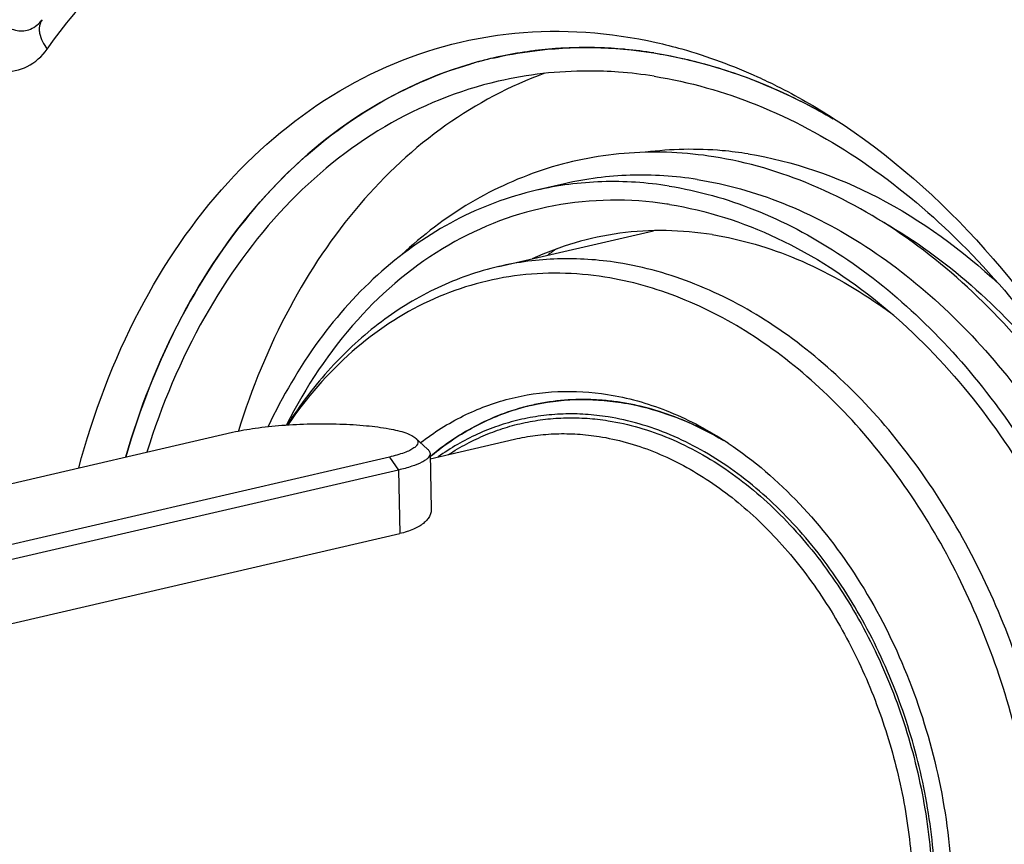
# Model space of a CAD drawing. Header units: millimetres. Extents: x -134 to 420, y 0 to 297.
# Tile 8 of 53: x 164.33 to 171.79, y 37.3 to 43.55. Entities that reach past the tile are written whole.
import ezdxf

# ---------------------------------------------------------------- set-up
doc = ezdxf.new("R2010")
doc.units = ezdxf.units.MM
doc.header["$LTSCALE"] = 23.1
doc.layers.get('0').update_dxf_attribs({"linetype": 'CONTINUOUS'})
doc.layers.add('COMPONENTS', color=7, linetype='CONTINUOUS')

msp = doc.modelspace()

# ---------------------------------------------------------------- linework, layer by layer
at = {"color": 7, "linetype": 'CONTINUOUS'}
for p, q in [((161.45532, 39.38503), (165.94231, 40.42459)), ((167.32908, 40.38024), (167.41923, 40.29747)), ((167.12977, 40.23699), (162.64279, 39.19742)), ((167.43784, 40.26329), (167.44755, 39.84227)), ((167.19778, 40.1383), (162.7108, 39.09873))]:
    msp.add_line(p, q, dxfattribs=at)
at = {"color": 9, "linetype": 'CONTINUOUS'}
for p, q in [((167.12977, 40.23699), (167.19778, 40.1383)), ((167.19778, 40.1383), (167.2089, 39.65647))]:
    msp.add_line(p, q, dxfattribs=at)
at = {"color": 7, "linetype": 'CONTINUOUS'}
for points, knots in [([(165.94231, 40.42459), (165.99874, 40.43767), (166.1229, 40.45906), (166.32076, 40.47963), (166.53453, 40.48998), (166.74837, 40.48927), (166.94661, 40.47771), (167.11445, 40.45617), (167.22962, 40.43018), (167.2962, 40.40325), (167.32025, 40.38833), (167.32907, 40.38024)], [0, 0, 0, 0, 0.1235175, 0.2682403, 0.4239972, 0.5796401, 0.7240417, 0.8470368, 0.9404435, 0.9744792, 1, 1, 1, 1]), ([(167.32907, 40.38024), (167.33469, 40.37509), (167.34421, 40.36425), (167.34744, 40.34226), (167.33598, 40.32171), (167.31425, 40.30333), (167.28232, 40.28535), (167.22073, 40.26003), (167.16799, 40.24584), (167.12977, 40.23699)], [0, 0, 0, 0, 0.0789491, 0.1438529, 0.2158621, 0.3112399, 0.436599, 0.5937295, 1, 1, 1, 1]), ([(167.41923, 40.29747), (167.42207, 40.29486), (167.43122, 40.28553), (167.43762, 40.27258), (167.43784, 40.26329)], [0, 0, 0, 0, 0.2932793, 1, 1, 1, 1]), ([(167.43784, 40.26329), (167.43811, 40.25119), (167.42625, 40.23127), (167.40217, 40.21219), (167.362, 40.18864), (167.29318, 40.16257), (167.2324, 40.14632), (167.19778, 40.1383)], [0, 0, 0, 0, 0.1289436, 0.2190057, 0.3306368, 0.621614, 1, 1, 1, 1])]:
    msp.add_open_spline(points, degree=3, knots=knots, dxfattribs=at)
at = {"layer": 'COMPONENTS', "color": 7, "linetype": 'CONTINUOUS'}
for p, q in [((168.20911, 43.31302), (168.19923, 43.31171)), ((168.4576, 42.30769), (168.24345, 42.25808)), ((167.95831, 41.68005), (169.13047, 41.95163)), ((168.31343, 40.6499), (168.31324, 40.64987)), ((169.46414, 40.4681), (169.46402, 40.46816)), ((167.43874, 40.22396), (168.07865, 40.37222)), ((169.57896, 40.40976), (169.57857, 40.40997)), ((162.72191, 38.61691), (167.2089, 39.65647))]:
    msp.add_line(p, q, dxfattribs=at)
msp.add_lwpolyline([(164.49831, 43.5508), (164.49324, 43.54408), (164.49066, 43.54089)], dxfattribs=at)
for centre, radius, start, end in [((168.61823, 40.16524), 3.17441, 89.520402, 93.182456), ((168.61821, 40.12895), 3.21071, 88.832317, 89.525388), ((168.60895, 40.26311), 3.07598, 102.527974, 103.044042), ((168.60928, 40.26158), 3.07755, 101.53688, 102.527878), ((168.61139, 40.25057), 3.08876, 97.668411, 101.534332), ((168.61499, 40.22228), 3.11728, 93.711137, 97.481501), ((168.61674, 40.19809), 3.14153, 93.18851, 93.714272), ((168.61677, 40.08121), 3.25846, 85.252034, 88.824136), ((168.6129, 40.02953), 3.31029, 84.676967, 85.259346), ((168.60695, 39.97159), 3.36853, 81.013355, 84.667613), ((168.60966, 40.26021), 3.07897, 105.76806, 106.228131), ((168.60941, 40.26104), 3.07811, 103.04363, 105.7679), ((168.61062, 40.2566), 3.08271, 105.124548, 105.741617), ((168.60962, 40.26033), 3.07885, 103.044421, 105.124719), ((168.62873, 39.90915), 3.25308, 81.00753, 85.804699), ((168.82527, 39.45057), 2.73374, 81.021892, 81.425666), ((169.90639, 39.61718), 2.66614, 124.465335, 126.262186), ((168.71188, 38.35326), 3.7085, 54.622831, 55.032996), ((168.67143, 38.29676), 3.77799, 52.859283, 54.618646), ((168.5958, 38.92055), 1.75225, 91.760564, 99.273379), ((168.59751, 38.87291), 1.79992, 88.11054, 91.767527), ((168.59579, 38.82887), 1.84399, 84.521171, 88.101002), ((168.59031, 38.77492), 1.89823, 81.017401, 84.510996), ((168.59302, 38.94098), 1.73165, 103.04782, 106.912032), ((168.59285, 38.94106), 1.73154, 99.292749, 103.043112), ((168.57993, 38.71154), 1.96245, 77.592054, 81.007126), ((168.4207, 38.27222), 2.43118, 61.558676, 64.583785), ((168.376, 38.18981), 2.52494, 59.688627, 61.547448), ((168.35381, 38.15167), 2.56906, 59.210422, 59.690504), ((168.34433, 38.13591), 2.58745, 58.601676, 59.417775), ((168.17321, 38.04766), 2.7542, 56.39989, 57.283093), ((168.74563, 38.69061), 2.02659, 129.732825, 130.182295)]:
    msp.add_arc(centre, radius, start, end, dxfattribs=at)
for points, knots in [([(166.31285, 49.58429), (165.77998, 49.52953), (164.71522, 49.28398), (163.24019, 48.52055), (161.93759, 47.39379), (160.84814, 45.9466), (160.00152, 44.22721), (159.21198, 41.595), (159.07415, 39.45926), (159.16079, 38.03076)], [0, 0, 0, 0, 0.1075121, 0.2166189, 0.3301891, 0.4502584, 0.5778022, 0.7127713, 1, 1, 1, 1]), ([(167.73153, 43.39448), (167.84629, 43.41874), (168.31662, 43.49139), (168.80181, 43.45658), (169.15116, 43.37818)], [0, 0, 0, 0, 0.2467824, 1, 1, 1, 1]), ([(164.7772, 40.15564), (164.88737, 40.56679), (165.1781, 41.34063), (165.84947, 42.33191), (166.71102, 43.05402), (167.38985, 43.32225), (167.73153, 43.39448)], [0, 0, 0, 0, 0.2775304, 0.5340677, 0.7723002, 1, 1, 1, 1]), ([(167.91471, 43.25973), (168.01312, 43.28253), (168.41474, 43.35515), (168.83012, 43.34664), (169.13313, 43.29877)], [0, 0, 0, 0, 0.2477209, 1, 1, 1, 1]), ([(169.15116, 43.37818), (169.216, 43.36363), (169.47859, 43.29714), (169.73384, 43.20241), (169.91983, 43.11776)], [0, 0, 0, 0, 0.2454064, 1, 1, 1, 1]), ([(169.13313, 43.29877), (169.3632, 43.26242), (169.8278, 43.13936), (170.26125, 42.93347), (170.47275, 42.81125)], [0, 0, 0, 0, 0.4881156, 1, 1, 1, 1]), ([(169.13313, 43.29877), (169.19837, 43.28846), (169.46293, 43.23876), (169.72162, 43.15883), (169.91045, 43.08418)], [0, 0, 0, 0, 0.2454469, 1, 1, 1, 1]), ([(167.77428, 43.22369), (167.47002, 43.13793), (166.87113, 42.8629), (166.11073, 42.19128), (165.50903, 41.29662), (165.23861, 40.60452), (165.13281, 40.23743)], [0, 0, 0, 0, 0.2283283, 0.4675807, 0.724061, 1, 1, 1, 1]), ([(165.13297, 40.23794), (165.23807, 40.60252), (165.50633, 41.29015), (166.1021, 42.18032), (166.85457, 42.85111), (167.44759, 43.12872), (167.7492, 43.2165)], [0, 0, 0, 0, 0.2758087, 0.5323119, 0.7716599, 1, 1, 1, 1]), ([(168.3079, 43.14438), (168.04262, 43.04864), (167.5249, 42.77386), (166.86565, 42.1588), (166.335, 41.36448), (166.08684, 40.75629), (165.98661, 40.43441)], [0, 0, 0, 0, 0.2292828, 0.4696203, 0.72593, 1, 1, 1, 1]), ([(168.86671, 43.15351), (168.78974, 43.15913), (168.48453, 43.17039), (168.17754, 43.13585), (167.95528, 43.08436)], [0, 0, 0, 0, 0.2527825, 1, 1, 1, 1]), ([(169.1372, 43.12224), (169.40259, 43.08031), (169.94009, 42.92667), (170.69896, 42.51889), (171.40784, 41.94392), (172.27279, 40.96191), (173.0939, 39.44088), (173.42056, 38.07755), (173.49411, 37.37739)], [0, 0, 0, 0, 0.1049147, 0.2160701, 0.3342859, 0.4593939, 0.7251003, 1, 1, 1, 1]), ([(169.91983, 43.11776), (169.96879, 43.09547), (170.16612, 43.00112), (170.35637, 42.89207), (170.49511, 42.80292)], [0, 0, 0, 0, 0.2459476, 1, 1, 1, 1]), ([(167.95528, 43.08436), (167.65451, 43.01467), (167.0589, 42.77338), (166.29386, 42.14787), (165.68269, 41.29578), (165.40392, 40.62926), (165.29342, 40.27458)], [0, 0, 0, 0, 0.2291727, 0.4682471, 0.7242456, 1, 1, 1, 1]), ([(169.91045, 43.08418), (169.9599, 43.06463), (170.15936, 42.98111), (170.35216, 42.88185), (170.49289, 42.79955)], [0, 0, 0, 0, 0.2459395, 1, 1, 1, 1]), ([(170.49511, 42.80292), (171.34335, 42.25792), (172.405, 41.00321), (173.24199, 39.04529), (173.47824, 37.94193), (173.54071, 37.38212)], [0, 0, 0, 0, 0.4741479, 0.7350989, 1, 1, 1, 1]), ([(169.5882, 42.5117), (169.37691, 42.54508), (168.94852, 42.56581), (168.31703, 42.44658), (167.7271, 42.18081), (167.38111, 41.91772), (167.22151, 41.76859)], [0, 0, 0, 0, 0.2501136, 0.496422, 0.7445986, 1, 1, 1, 1]), ([(169.84792, 42.53413), (169.78293, 42.5444), (169.52549, 42.57614), (169.26343, 42.57149), (169.07152, 42.54645)], [0, 0, 0, 0, 0.2537237, 1, 1, 1, 1]), ([(169.84792, 42.53413), (170.18835, 42.48035), (170.88278, 42.23745), (171.47149, 41.80514), (171.74707, 41.54875)], [0, 0, 0, 0, 0.4779872, 1, 1, 1, 1]), ([(169.76544, 32.50641), (170.00986, 32.46779), (170.50801, 32.45229), (171.23485, 32.63304), (171.89599, 33.00883), (172.46243, 33.5586), (172.91512, 34.25589), (173.3593, 35.36941), (173.54714, 36.96499), (173.22142, 38.89166), (172.51997, 40.37123), (171.73518, 41.34013), (171.07539, 41.91248), (170.35714, 42.31961), (169.84268, 42.47149), (169.5882, 42.5117)], [0, 0, 0, 0, 0.0535294, 0.1063342, 0.1600462, 0.216103, 0.2754782, 0.3385515, 0.4740938, 0.6166849, 0.7564611, 0.8226586, 0.8853079, 0.9442705, 1, 1, 1, 1]), ([(169.46282, 42.33991), (169.29497, 42.36643), (168.95665, 42.38889), (168.62017, 42.34536), (168.4576, 42.30769)], [0, 0, 0, 0, 0.5045423, 1, 1, 1, 1]), ([(169.24867, 42.29029), (169.0808, 42.31681), (168.74246, 42.33927), (168.40597, 42.29573), (168.24339, 42.25806)], [0, 0, 0, 0, 0.5045423, 1, 1, 1, 1]), ([(169.46282, 42.33991), (169.68381, 42.30499), (170.13122, 42.17834), (170.76431, 41.84341), (171.35749, 41.37135), (172.085, 40.56445), (172.78554, 39.30937), (173.22233, 37.62361), (173.22674, 35.91885), (172.85042, 34.60362), (172.32725, 33.74574), (171.85486, 33.23613), (171.30626, 32.86163), (170.89836, 32.71095), (170.69209, 32.66316)], [0, 0, 0, 0, 0.054164, 0.111472, 0.1723465, 0.236727, 0.3735312, 0.5155076, 0.6540749, 0.781803, 0.840595, 0.896002, 0.9487413, 1, 1, 1, 1]), ([(168.24339, 42.25806), (168.03065, 42.20877), (167.60992, 42.05142), (167.04711, 41.65771), (166.56682, 41.12178), (166.31913, 40.69603), (166.21172, 40.46798)], [0, 0, 0, 0, 0.2341699, 0.4755112, 0.7296915, 1, 1, 1, 1]), ([(169.24867, 42.29029), (169.46966, 42.25538), (169.91706, 42.12873), (170.55015, 41.7938), (171.14333, 41.32175), (171.87083, 40.51485), (172.57137, 39.25978), (173.00817, 37.57404), (173.01259, 35.86928), (172.63628, 34.55405), (172.11314, 33.69617), (171.64075, 33.18655), (171.09216, 32.81204), (170.68426, 32.66135), (170.47799, 32.61356)], [0, 0, 0, 0, 0.0541639, 0.1114718, 0.1723462, 0.2367266, 0.3735305, 0.5155068, 0.6540741, 0.7818025, 0.8405946, 0.8960018, 0.9487413, 1, 1, 1, 1]), ([(169.23285, 42.15375), (168.95047, 42.19633), (168.36831, 42.19112), (167.54228, 41.87816), (166.83993, 41.28976), (166.49505, 40.76684), (166.35061, 40.48021)], [0, 0, 0, 0, 0.2405472, 0.4794589, 0.7296458, 1, 1, 1, 1]), ([(169.25189, 42.15081), (169.53295, 42.10641), (170.10464, 41.92155), (170.60544, 41.59503), (170.84325, 41.4009)], [0, 0, 0, 0, 0.481033, 1, 1, 1, 1]), ([(170.83389, 42.03866), (171.30643, 41.77511), (172.18276, 40.999), (172.76428, 39.99794), (172.99507, 39.44444)], [0, 0, 0, 0, 0.4743058, 1, 1, 1, 1]), ([(169.57498, 41.92222), (169.34464, 41.95861), (168.87395, 41.96787), (168.42165, 41.8355), (168.21263, 41.7393)], [0, 0, 0, 0, 0.5033514, 1, 1, 1, 1]), ([(169.57498, 41.92222), (169.79474, 41.8875), (170.2402, 41.75604), (170.64319, 41.52802), (170.83724, 41.39231)], [0, 0, 0, 0, 0.4844175, 1, 1, 1, 1]), ([(168.86224, 41.70902), (168.71133, 41.73287), (168.40715, 41.75307), (168.10462, 41.71395), (167.95844, 41.68009)], [0, 0, 0, 0, 0.5045272, 1, 1, 1, 1]), ([(169.96752, 33.00725), (170.15301, 33.05022), (170.51983, 33.18568), (171.01317, 33.52244), (171.43799, 33.98068), (171.90847, 34.75212), (172.24691, 35.93483), (172.24296, 37.46785), (171.8502, 38.98379), (171.22023, 40.11243), (170.56602, 40.83806), (170.0326, 41.26254), (169.4633, 41.56374), (169.06097, 41.67763), (168.86224, 41.70902)], [0, 0, 0, 0, 0.0512591, 0.103998, 0.1594046, 0.2181962, 0.345924, 0.4844917, 0.626469, 0.763274, 0.827655, 0.88853, 0.9458361, 1, 1, 1, 1]), ([(167.95844, 41.68009), (167.79986, 41.64335), (167.48633, 41.53414), (167.05465, 41.27181), (166.66937, 40.91769), (166.45471, 40.63369), (166.35715, 40.48092)], [0, 0, 0, 0, 0.2383207, 0.4817454, 0.7346164, 1, 1, 1, 1]), ([(168.76223, 41.60047), (168.5369, 41.63606), (168.07594, 41.64445), (167.40914, 41.4465), (166.81632, 41.0508), (166.50041, 40.68411), (166.3616, 40.48068)], [0, 0, 0, 0, 0.2449292, 0.4866573, 0.7355763, 1, 1, 1, 1]), ([(169.80742, 33.05941), (169.99065, 33.09846), (170.35357, 33.22544), (170.84337, 33.54901), (171.2662, 33.99369), (171.73606, 34.74649), (172.07734, 35.90679), (172.08115, 37.41503), (171.70011, 38.90944), (171.08271, 40.02347), (170.43968, 40.74021), (169.91481, 41.15959), (169.35428, 41.45712), (168.95797, 41.56954), (168.76223, 41.60047)], [0, 0, 0, 0, 0.0512523, 0.1039002, 0.1591682, 0.2178114, 0.3453131, 0.4838389, 0.6259426, 0.7629569, 0.827443, 0.8884085, 0.9457852, 1, 1, 1, 1]), ([(170.84325, 41.4009), (171.30774, 41.02173), (171.90299, 40.28548), (172.44728, 39.1577), (172.73893, 38.21855), (172.89002, 37.24684), (172.89716, 35.99461), (172.68635, 35.07158), (172.43595, 34.52677)], [0, 0, 0, 0, 0.2397793, 0.3685581, 0.4999989, 0.6314398, 0.7602191, 1, 1, 1, 1]), ([(167.36674, 40.34611), (167.46718, 40.42367), (167.68101, 40.55872), (168.0345, 40.69091), (168.40697, 40.74606), (168.65827, 40.73083), (168.78275, 40.71117)], [0, 0, 0, 0, 0.2534247, 0.5011931, 0.748337, 1, 1, 1, 1]), ([(168.20208, 40.62793), (168.3128, 40.65358), (168.54196, 40.68322), (168.77237, 40.66792), (168.88669, 40.64986)], [0, 0, 0, 0, 0.4954559, 1, 1, 1, 1]), ([(168.78275, 40.71117), (168.93479, 40.68715), (169.24244, 40.60069), (169.52493, 40.45285), (169.66182, 40.36492)], [0, 0, 0, 0, 0.4861426, 1, 1, 1, 1]), ([(168.20207, 40.62792), (168.1331, 40.61194), (167.99648, 40.5713), (167.79949, 40.48533), (167.61162, 40.37501), (167.49475, 40.2868), (167.43839, 40.23923)], [0, 0, 0, 0, 0.2456821, 0.4931454, 0.7440792, 1, 1, 1, 1]), ([(167.45022, 40.24913), (167.5452, 40.32808), (167.74767, 40.46709), (167.97413, 40.56273), (168.08928, 40.59774)], [0, 0, 0, 0, 0.506471, 1, 1, 1, 1]), ([(168.88669, 40.64986), (168.95258, 40.63945), (169.22298, 40.58223), (169.48052, 40.46996), (169.66076, 40.36344)], [0, 0, 0, 0, 0.241637, 1, 1, 1, 1]), ([(169.46402, 40.46816), (169.38917, 40.50369), (169.23779, 40.56604), (169.08027, 40.61085), (169.00164, 40.62814)], [0, 0, 0, 0, 0.5071953, 1, 1, 1, 1]), ([(168.78667, 40.54131), (168.73002, 40.55026), (168.61659, 40.56287), (168.44633, 40.56546), (168.27814, 40.55156), (168.11289, 40.52121), (167.95145, 40.47458), (167.79465, 40.41192), (167.64332, 40.33356), (167.54732, 40.2716), (167.50056, 40.23829)], [0, 0, 0, 0, 0.1269211, 0.2521718, 0.3762846, 0.4998299, 0.6233973, 0.7475759, 0.8729338, 1, 1, 1, 1]), ([(168.93534, 34.09878), (168.97451, 34.09259), (169.05288, 34.08274), (169.17062, 34.07571), (169.28763, 34.07651), (169.40362, 34.08514), (169.5183, 34.10157), (169.63139, 34.12579), (169.74263, 34.15771), (169.85173, 34.19727), (169.95843, 34.24436), (170.06248, 34.29887), (170.16362, 34.36068), (170.29506, 34.45315), (170.45107, 34.5868), (170.62148, 34.77238), (170.77479, 34.98238), (170.90955, 35.21474), (171.02453, 35.4672), (171.11866, 35.73735), (171.19109, 36.02259), (171.24114, 36.32022), (171.26835, 36.62738), (171.27248, 36.94114), (171.25349, 37.25851), (171.21156, 37.57646), (171.1471, 37.89194), (171.06073, 38.20194), (170.95326, 38.50349), (170.82574, 38.79371), (170.67936, 39.06984), (170.51553, 39.32921), (170.33576, 39.56939), (170.08123, 39.85633), (169.79857, 40.10204), (169.4936, 40.29482), (169.26215, 40.4086), (169.02667, 40.49264), (168.86641, 40.52871), (168.78667, 40.54131)], [0, 0, 0, 0, 0.0133493, 0.0265664, 0.0396767, 0.0527074, 0.0656869, 0.0786444, 0.0916094, 0.1046114, 0.1176793, 0.1308409, 0.1441225, 0.1575485, 0.1849079, 0.2130821, 0.2421777, 0.2722581, 0.3033445, 0.3354191, 0.3684298, 0.4022939, 0.4369034, 0.472129, 0.5078253, 0.5438346, 0.5799914, 0.6161265, 0.6520713, 0.687662, 0.7227435, 0.7571741, 0.7908295, 0.8236078, 0.8861945, 0.9160197, 0.9448723, 0.9728265, 1, 1, 1, 1]), ([(169.69737, 40.34169), (170.0899, 40.08091), (170.59772, 39.52127), (171.05354, 38.63766), (171.29451, 37.88586), (171.40935, 37.10474), (171.38938, 36.11047), (171.18007, 35.38415), (170.94262, 34.97689)], [0, 0, 0, 0, 0.2373547, 0.3669706, 0.4999437, 0.6329252, 0.7625654, 1, 1, 1, 1]), ([(167.44755, 39.84227), (167.44766, 39.83754), (167.44722, 39.82798), (167.44455, 39.81374), (167.4399, 39.79963), (167.43086, 39.78064), (167.41416, 39.75746), (167.38697, 39.73208), (167.35241, 39.70883), (167.31073, 39.68809), (167.26226, 39.67018), (167.22734, 39.66074), (167.2089, 39.65647)], [0, 0, 0, 0, 0.0437718, 0.0880976, 0.1335825, 0.1807861, 0.2821312, 0.3954903, 0.5230089, 0.6659721, 0.8249667, 1, 1, 1, 1]), ([(173.49411, 37.37739), (173.55309, 36.81601), (173.55227, 35.71179), (173.18363, 34.1653), (172.56878, 33.06908), (171.92286, 32.4071), (171.55995, 32.15389), (171.37191, 32.04953)], [0, 0, 0, 0, 0.2802861, 0.5429284, 0.7819466, 0.8932107, 1, 1, 1, 1])]:
    msp.add_open_spline(points, degree=3, knots=knots, dxfattribs=at)
at = {"layer": 'COMPONENTS', "color": 9, "linetype": 'CONTINUOUS'}
for points, knots in [([(164.53777, 43.32818), (164.79495, 43.68513), (165.37544, 44.32671), (166.10757, 44.79372), (166.48702, 44.96313)], [0, 0, 0, 0, 0.5142642, 1, 1, 1, 1]), ([(171.47156, 44.48263), (171.67383, 44.33351), (172.48694, 43.66389), (173.16042, 42.83252), (173.58769, 42.15534)], [0, 0, 0, 0, 0.2388736, 1, 1, 1, 1]), ([(171.2791, 44.22401), (171.47477, 44.07976), (172.26134, 43.432), (172.91284, 42.62775), (173.32617, 41.97268)], [0, 0, 0, 0, 0.2388735, 1, 1, 1, 1]), ([(164.11643, 43.61114), (164.14049, 43.57811), (164.19253, 43.52034), (164.29104, 43.46323), (164.40576, 43.46364), (164.46625, 43.5115), (164.49064, 43.54087)], [0, 0, 0, 0, 0.2745102, 0.5167088, 0.7434924, 1, 1, 1, 1]), ([(164.47725, 43.48593), (164.47679, 43.47351), (164.482, 43.41628), (164.51083, 43.36365), (164.53777, 43.32818)], [0, 0, 0, 0, 0.2182168, 1, 1, 1, 1]), ([(163.82342, 43.33441), (163.87743, 43.28351), (163.99342, 43.19887), (164.19557, 43.1404), (164.39775, 43.18135), (164.4986, 43.27382), (164.53777, 43.32818)], [0, 0, 0, 0, 0.2732923, 0.5199989, 0.753267, 1, 1, 1, 1]), ([(167.57783, 40.25619), (167.62252, 40.28524), (167.71399, 40.33913), (167.85731, 40.40688), (168.00519, 40.4607), (168.15694, 40.50034), (168.31188, 40.52561), (168.46928, 40.5364), (168.6284, 40.53266), (168.7344, 40.52059), (168.78734, 40.51223)], [0, 0, 0, 0, 0.1264274, 0.251437, 0.3755145, 0.4991732, 0.6229393, 0.7473355, 0.8728656, 1, 1, 1, 1]), ([(168.78734, 40.51223), (168.86566, 40.49986), (169.02307, 40.46452), (169.25443, 40.38237), (169.4819, 40.27123), (169.78174, 40.08301), (170.06003, 39.84313), (170.31106, 39.56288), (170.48863, 39.32825), (170.65078, 39.07477), (170.79605, 38.80478), (170.92307, 38.52082), (171.03066, 38.22557), (171.11781, 37.92179), (171.18369, 37.61235), (171.22769, 37.30015), (171.2494, 36.98812), (171.2486, 36.67919), (171.22531, 36.37627), (171.17971, 36.0822), (171.11224, 35.79973), (171.0235, 35.53152), (170.9143, 35.28009), (170.78562, 35.0478), (170.63863, 34.83686), (170.47468, 34.6493), (170.32412, 34.51307), (170.19696, 34.41799), (170.09902, 34.35401), (169.99813, 34.29705), (169.89454, 34.24725), (169.78849, 34.20475), (169.68023, 34.16963), (169.57003, 34.14199), (169.45815, 34.12189), (169.34485, 34.10937), (169.23041, 34.10448), (169.11511, 34.10721), (169.03822, 34.11408), (168.99977, 34.11875)], [0, 0, 0, 0, 0.0271362, 0.0550442, 0.0838399, 0.1135973, 0.1760199, 0.2087049, 0.2422637, 0.2765977, 0.3115865, 0.3470922, 0.3829636, 0.4190406, 0.4551581, 0.4911497, 0.5268525, 0.5621105, 0.5967786, 0.6307276, 0.6638477, 0.6960533, 0.7272873, 0.7575258, 0.7867819, 0.815109, 0.8426029, 0.8560853, 0.8694142, 0.8826127, 0.8957058, 0.9087201, 0.9216836, 0.9346248, 0.9475728, 0.9605565, 0.9736043, 0.9867435, 1, 1, 1, 1]), ([(168.07865, 40.37222), (168.13032, 40.38419), (168.23515, 40.40309), (168.39498, 40.41593), (168.55674, 40.41325), (168.66451, 40.40122), (168.71833, 40.39272)], [0, 0, 0, 0, 0.2471644, 0.4954859, 0.7460831, 1, 1, 1, 1]), ([(168.71833, 40.39272), (168.78786, 40.38173), (168.92751, 40.35116), (169.1333, 40.28147), (169.33625, 40.188), (169.60469, 40.03049), (169.85675, 39.82991), (170.08773, 39.59479), (170.25321, 39.3976), (170.40699, 39.18382), (170.5479, 38.9551), (170.6748, 38.71327), (170.78671, 38.46025), (170.88273, 38.19804), (170.98855, 37.83905), (171.05976, 37.47069), (171.09481, 37.09973), (171.10271, 36.82366), (171.09223, 36.5514), (171.06343, 36.28509), (171.01653, 36.02684), (170.95191, 35.7787), (170.87005, 35.54264), (170.77158, 35.32052), (170.65727, 35.11412), (170.528, 34.92508), (170.38474, 34.75493), (170.22862, 34.60506), (170.06086, 34.47671), (169.88278, 34.37095), (169.69586, 34.28871), (169.56611, 34.24996), (169.5006, 34.23479)], [0, 0, 0, 0, 0.0267206, 0.0541296, 0.0823278, 0.1113839, 0.1721266, 0.2038561, 0.2364172, 0.2697411, 0.3037396, 0.3383093, 0.3733335, 0.4086863, 0.4442345, 0.5153313, 0.5506415, 0.5856032, 0.6200914, 0.6539914, 0.687202, 0.7196378, 0.7512332, 0.7819448, 0.8117549, 0.8406744, 0.8687446, 0.8960391, 0.9226637, 0.9487543, 0.9744727, 1, 1, 1, 1])]:
    msp.add_open_spline(points, degree=3, knots=knots, dxfattribs=at)
msp.add_open_spline([(164.49831, 43.55079), (164.48503, 43.53235), (164.4781, 43.50865), (164.47725, 43.48593)], degree=3, dxfattribs=at)

doc.saveas('drawing.dxf')
